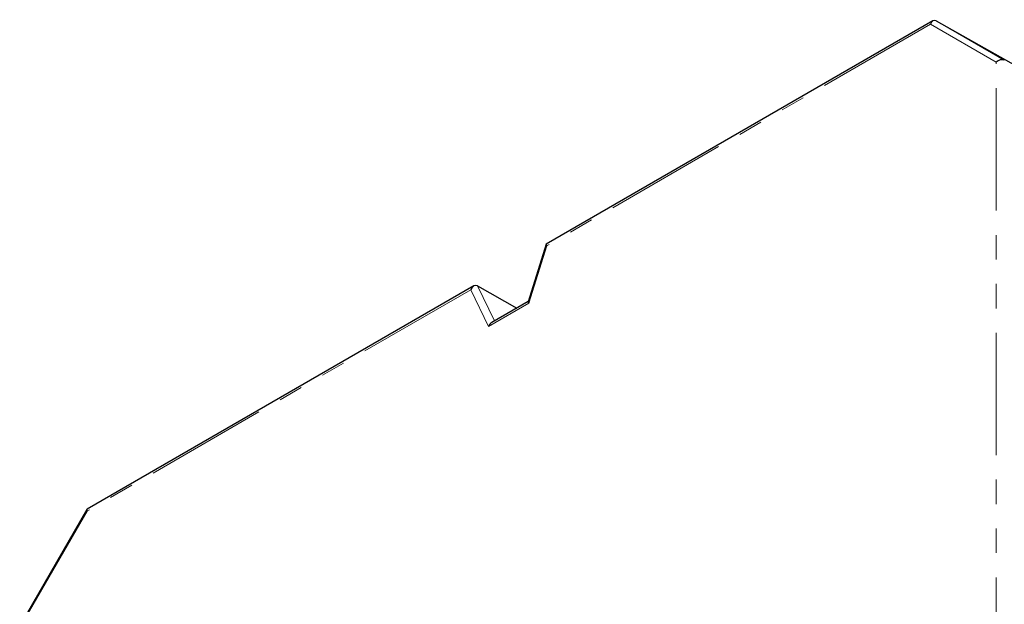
# Model space of a CAD drawing. Header units: millimetres. Extents: x 25 to 2116, y 25 to 1460.
# Tile 6 of 10: x 1597 to 1852, y 773 to 925. Entities that reach past the tile are written whole.
import ezdxf

# ---------------------------------------------------------------- set-up
doc = ezdxf.new("R2010")
doc.units = ezdxf.units.MM
doc.header["$LTSCALE"] = 5
doc.linetypes.add('PHANTOM', pattern=[12.7, 6.35, -1.27, 1.27, -1.27, 1.27, -1.27])

msp = doc.modelspace()

# ---------------------------------------------------------------- linework, layer by layer
at = {"color": 7, "linetype": 'Continuous', "lineweight": 25}
for p, q in [((1833.798, 924.34), (1733.39, 866.376)), ((1834.677, 924.34), (1872.529, 903.021)), ((1733.366, 866.346), (1728.699, 851.441)), ((1714.606, 855.532), (1614.198, 797.567)), ((1715.559, 855.574), (1725.792, 849.779)), ((1728.705, 851.461), (1719.273, 846.016)), ((1614.139, 797.508), (1596.698, 767.299))]:
    msp.add_line(p, q, dxfattribs=at)
at = {"color": 7, "linetype": 'PHANTOM', "lineweight": 18}
for p, q in [((1833.177, 923.474), (1733.568, 865.971)), ((1850.26, 913.609), (1833.177, 923.474)), ((1834.668, 924.345), (1852.372, 914.122)), ((1850.26, 748.11), (1850.26, 913.609)), ((1733.568, 865.971), (1728.901, 851.066)), ((1713.807, 854.563), (1614.198, 797.06)), ((1718.474, 845.047), (1713.807, 854.563)), ((1715.549, 855.58), (1720.027, 846.451)), ((1728.901, 851.066), (1718.474, 845.047)), ((1614.198, 797.06), (1597.115, 767.472))]:
    msp.add_line(p, q, dxfattribs=at)
at = {"color": 7, "linetype": 'Continuous', "lineweight": 25}
for centre, major_axis, ratio, start_param, end_param in [((1834.238, 922.862), (0, 1.6), 0.7174342, 5.899311, 7.4613806), ((1835.738, 923.728), (1.509, -0.861), 0.0053811, 2.3531303, 2.361857), ((1851.32, 912.997), (1.386, 0.8), 0.7174001, 0.4014832, 1.9635529), ((1734.629, 865.359), (1.254, -1.004), 0.1754196, 3.0732782, 3.8587576), ((1714.867, 853.951), (0.518, 1.699), 0.6798761, 6.1355052, 7.6975749), ((1716.027, 854.62), (1.121, -1.078), 0.3051051, 2.2682336, 2.2769602), ((1729.962, 850.454), (1.254, -1.004), 0.1754196, 3.2099071, 3.8587576), ((1719.534, 844.434), (0.518, 1.699), 0.6798761, 0.6289102, 1.4143896), ((1615.259, 796.448), (-1.094, 1.094), 0.3178882, 6.1982046, 6.983684)]:
    msp.add_ellipse(centre, major_axis=major_axis, ratio=ratio, start_param=start_param, end_param=end_param, dxfattribs=at)

doc.saveas('drawing.dxf')
